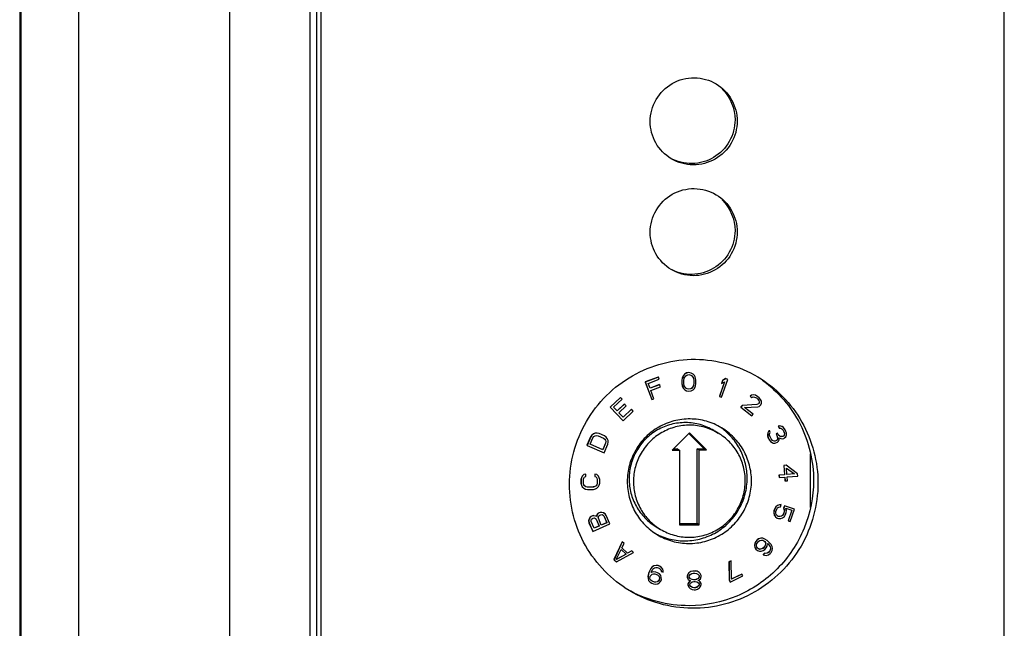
# Model space of a CAD drawing. Header units: millimetres. Extents: x 0 to 841, y 0 to 594.
# Tile 36 of 44: x 777 to 796, y 257 to 269. Entities that reach past the tile are written whole.
import ezdxf

# ---------------------------------------------------------------- set-up
doc = ezdxf.new("R2010")
doc.units = ezdxf.units.MM
doc.header["$LTSCALE"] = 46.255
doc.layers.get('0').update_dxf_attribs({"linetype": 'CONTINUOUS'})
doc.layers.add('3_ALL_AXES', color=7, linetype='CONTINUOUS')

msp = doc.modelspace()

# ---------------------------------------------------------------- linework, layer by layer
at = {"color": 7, "linetype": 'CONTINUOUS'}
for p, q in [((782.356624, 237.726743), (782.356624, 288.157534)), ((789.336592, 261.746524), (789.073803, 261.647911)), ((789.338771, 261.74522), (789.075982, 261.646607)), ((789.336592, 261.746524), (789.338771, 261.74522)), ((789.355311, 261.700457), (789.338771, 261.74522)), ((789.815615, 261.722934), (789.808042, 261.68302)), ((789.817794, 261.721631), (789.810221, 261.681716)), ((789.823272, 261.746914), (789.815615, 261.722934)), ((789.815615, 261.722934), (789.817794, 261.721631)), ((789.825451, 261.74561), (789.817794, 261.721631)), ((789.838669, 261.778937), (789.823272, 261.746914)), ((789.823272, 261.746914), (789.825451, 261.74561)), ((789.840848, 261.777634), (789.825451, 261.74561)), ((789.861891, 261.80307), (789.838669, 261.778937)), ((789.838669, 261.778937), (789.840848, 261.777634)), ((789.86407, 261.801767), (789.840848, 261.777634)), ((789.849177, 261.674133), (789.856707, 261.722015)), ((789.856707, 261.722015), (789.887586, 261.770128)), ((789.900678, 261.827357), (789.861891, 261.80307)), ((789.861891, 261.80307), (789.86407, 261.801767)), ((789.902857, 261.826054), (789.86407, 261.801767)), ((789.887586, 261.770128), (789.91085, 261.786293)), ((789.947332, 261.835786), (789.900678, 261.827357)), ((789.900678, 261.827357), (789.902857, 261.826054)), ((789.949511, 261.834482), (789.902857, 261.826054)), ((789.91085, 261.786293), (789.949721, 261.794645)), ((789.947332, 261.835786), (789.949511, 261.834482)), ((789.996249, 261.826976), (789.949511, 261.834482)), ((789.949721, 261.794645), (789.988676, 261.787062)), ((789.988676, 261.787062), (790.012108, 261.771358)), ((790.035288, 261.803458), (789.996249, 261.826976)), ((790.009929, 261.772661), (790.041312, 261.725164)), ((790.012108, 261.771358), (790.043491, 261.72386)), ((790.058762, 261.779786), (790.035288, 261.803458)), ((790.041312, 261.725164), (790.049347, 261.677436)), ((790.043491, 261.72386), (790.051526, 261.676132)), ((790.074496, 261.74807), (790.058762, 261.779786)), ((790.082404, 261.724245), (790.074496, 261.74807)), ((790.090397, 261.684484), (790.082404, 261.724245)), ((790.684974, 261.713963), (790.622369, 261.676752)), ((790.728986, 261.698522), (790.684974, 261.713963)), ((790.684974, 261.713963), (790.687153, 261.71266)), ((789.073803, 261.647911), (789.075982, 261.646607)), ((789.073803, 261.647911), (789.203366, 261.297262)), ((789.075982, 261.646607), (789.205545, 261.295958)), ((789.13632, 261.618279), (789.355311, 261.700457)), ((789.172156, 261.521291), (789.13632, 261.618279)), ((789.359769, 261.593815), (789.171459, 261.52315)), ((789.361948, 261.592511), (789.172156, 261.521291)), ((789.188696, 261.476527), (789.378488, 261.547748)), ((789.359769, 261.593815), (789.361948, 261.592511)), ((789.378488, 261.547748), (789.361948, 261.592511)), ((789.808042, 261.68302), (789.808421, 261.611313)), ((789.808042, 261.68302), (789.810221, 261.681716)), ((789.808421, 261.611313), (789.816413, 261.571552)), ((789.808421, 261.611313), (789.810599, 261.610009)), ((789.810221, 261.681716), (789.810599, 261.610009)), ((789.810599, 261.610009), (789.818592, 261.570249)), ((789.816413, 261.571552), (789.818592, 261.570249)), ((789.816413, 261.571552), (789.824322, 261.547726)), ((789.818592, 261.570249), (789.826501, 261.546423)), ((789.824322, 261.547726), (789.826501, 261.546423)), ((789.824322, 261.547726), (789.840055, 261.51601)), ((789.826501, 261.546423), (789.842234, 261.514707)), ((789.849471, 261.618361), (789.849177, 261.674133)), ((789.857505, 261.570633), (789.849471, 261.618361)), ((789.888888, 261.523136), (789.857505, 261.570633)), ((789.91232, 261.507431), (789.888888, 261.523136)), ((790.011232, 261.525669), (789.987968, 261.509503)), ((790.013411, 261.524366), (789.990147, 261.5082)), ((790.04211, 261.573781), (790.011232, 261.525669)), ((790.011232, 261.525669), (790.013411, 261.524366)), ((790.044289, 261.572478), (790.013411, 261.524366)), ((790.036927, 261.492726), (790.060149, 261.516859)), ((790.049641, 261.621663), (790.04211, 261.573781)), ((790.04211, 261.573781), (790.044289, 261.572478)), ((790.05182, 261.62036), (790.044289, 261.572478)), ((790.049347, 261.677436), (790.049641, 261.621663)), ((790.049347, 261.677436), (790.051526, 261.676132)), ((790.049641, 261.621663), (790.05182, 261.62036)), ((790.051526, 261.676132), (790.05182, 261.62036)), ((790.060149, 261.516859), (790.075546, 261.548883)), ((790.075546, 261.548883), (790.083203, 261.572862)), ((790.083203, 261.572862), (790.090775, 261.612777)), ((790.090775, 261.612777), (790.090397, 261.684484)), ((790.662564, 261.6505), (790.560133, 261.360435)), ((790.665904, 261.652485), (790.562312, 261.359132)), ((790.622369, 261.676752), (790.60112, 261.616577)), ((790.60112, 261.616577), (790.603298, 261.615274)), ((790.624548, 261.675449), (790.603298, 261.615274)), ((790.603298, 261.615274), (790.665904, 261.652485)), ((790.606324, 261.34369), (790.731165, 261.697218)), ((790.622369, 261.676752), (790.624548, 261.675449)), ((790.687153, 261.71266), (790.624548, 261.675449)), ((790.731165, 261.697218), (790.687153, 261.71266)), ((788.576614, 261.337901), (788.372013, 261.145083)), ((788.578793, 261.336597), (788.374192, 261.14378)), ((788.576614, 261.337901), (788.578793, 261.336597)), ((788.611374, 261.301836), (788.578793, 261.336597)), ((789.249343, 261.312394), (789.188696, 261.476527)), ((789.842234, 261.514707), (789.865708, 261.491035)), ((789.865708, 261.491035), (789.904748, 261.467517)), ((789.904748, 261.467517), (789.951486, 261.460011)), ((789.951276, 261.499848), (789.91232, 261.507431)), ((789.949097, 261.501152), (789.912485, 261.508278)), ((789.987968, 261.509503), (789.949097, 261.501152)), ((789.949097, 261.501152), (789.951276, 261.499848)), ((789.990147, 261.5082), (789.951276, 261.499848)), ((789.951486, 261.460011), (789.99814, 261.468439)), ((789.987968, 261.509503), (789.990147, 261.5082)), ((789.99814, 261.468439), (790.036927, 261.492726)), ((790.560133, 261.360435), (790.562312, 261.359132)), ((790.562312, 261.359132), (790.606324, 261.34369)), ((791.204965, 261.383791), (791.178788, 261.363971)), ((791.178788, 261.363971), (791.180967, 261.362668)), ((791.207144, 261.382487), (791.180967, 261.362668)), ((791.180967, 261.362668), (791.211059, 261.338073)), ((791.249197, 261.388853), (791.204965, 261.383791)), ((791.204965, 261.383791), (791.207144, 261.382487)), ((791.251376, 261.387549), (791.207144, 261.382487)), ((791.211059, 261.338073), (791.238215, 261.346788)), ((791.238215, 261.346788), (791.266349, 261.3444)), ((791.285529, 261.380242), (791.251376, 261.387549)), ((791.266349, 261.3444), (791.301481, 261.32599)), ((791.332697, 261.351994), (791.285529, 261.380242)), ((791.301481, 261.32599), (791.325555, 261.306313)), ((791.356771, 261.332317), (791.332697, 261.351994)), ((791.387842, 261.296619), (791.356771, 261.332317)), ((788.372013, 261.145083), (788.374192, 261.14378)), ((788.374192, 261.14378), (788.629409, 260.87148)), ((788.440873, 261.141155), (788.611374, 261.301836)), ((788.511465, 261.065837), (788.440873, 261.141155)), ((788.657054, 261.206398), (788.509286, 261.067141)), ((788.659233, 261.205095), (788.511465, 261.065837)), ((788.544046, 261.031076), (788.691814, 261.170333)), ((788.657054, 261.206398), (788.659233, 261.205095)), ((788.691814, 261.170333), (788.659233, 261.205095)), ((789.205545, 261.295958), (789.249343, 261.312394)), ((791.016544, 261.177168), (790.991347, 261.146245)), ((790.991347, 261.146245), (790.993525, 261.144941)), ((791.018723, 261.175864), (790.993525, 261.144941)), ((790.993525, 261.144941), (791.21019, 260.967855)), ((791.311049, 261.194049), (791.016544, 261.177168)), ((791.016544, 261.177168), (791.018723, 261.175864)), ((791.313228, 261.192746), (791.018723, 261.175864)), ((791.066871, 261.136512), (791.328202, 261.149597)), ((791.235387, 260.998778), (791.066871, 261.136512)), ((791.343244, 261.20895), (791.311049, 261.194049)), ((791.311049, 261.194049), (791.313228, 261.192746)), ((791.345423, 261.207646), (791.313228, 261.192746)), ((791.323376, 261.307617), (791.325555, 261.306313)), ((791.325555, 261.306313), (791.350608, 261.275534)), ((791.328202, 261.149597), (791.355357, 261.158313)), ((791.353323, 261.221319), (791.343244, 261.20895)), ((791.343244, 261.20895), (791.345423, 261.207646)), ((791.355502, 261.220015), (791.345423, 261.207646)), ((791.348429, 261.276837), (791.350608, 261.275534)), ((791.348429, 261.276837), (791.356405, 261.249711)), ((791.350608, 261.275534), (791.358584, 261.248407)), ((791.356405, 261.249711), (791.353323, 261.221319)), ((791.353323, 261.221319), (791.355502, 261.220015)), ((791.355357, 261.158313), (791.381534, 261.178132)), ((791.358584, 261.248407), (791.355502, 261.220015)), ((791.356405, 261.249711), (791.358584, 261.248407)), ((791.381534, 261.178132), (791.391613, 261.190501)), ((791.401837, 261.264573), (791.387842, 261.296619)), ((791.391613, 261.190501), (791.405753, 261.220159)), ((791.405753, 261.220159), (791.401837, 261.264573)), ((788.630928, 260.938378), (788.544046, 261.031076)), ((788.79925, 261.100362), (788.628749, 260.939681)), ((788.629409, 260.87148), (788.83401, 261.064297)), ((788.801429, 261.099059), (788.630928, 260.938378)), ((788.79925, 261.100362), (788.801429, 261.099059)), ((788.83401, 261.064297), (788.801429, 261.099059)), ((791.21019, 260.967855), (791.235387, 260.998778)), ((791.772667, 260.767893), (791.740921, 260.759755)), ((791.740921, 260.759755), (791.7431, 260.758452)), ((791.740921, 260.759755), (791.759101, 260.725349)), ((791.774846, 260.766589), (791.7431, 260.758452)), ((791.7431, 260.758452), (791.76128, 260.724045)), ((791.815322, 260.755386), (791.772667, 260.767893)), ((791.772667, 260.767893), (791.774846, 260.766589)), ((791.8175, 260.754083), (791.774846, 260.766589)), ((791.8461, 260.734066), (791.8175, 260.754083)), ((791.87858, 260.689652), (791.8461, 260.734066)), ((787.980275, 260.549645), (787.905458, 260.377736)), ((787.982454, 260.548341), (787.907637, 260.376432)), ((787.970039, 260.400461), (788.026151, 260.529392)), ((788.003145, 260.582301), (787.980275, 260.549645)), ((787.980275, 260.549645), (787.982454, 260.548341)), ((788.005324, 260.580998), (787.982454, 260.548341)), ((788.03018, 260.604636), (788.003145, 260.582301)), ((788.003145, 260.582301), (788.005324, 260.580998)), ((788.032359, 260.603333), (788.005324, 260.580998)), ((788.026151, 260.529392), (788.045904, 260.554886)), ((788.071781, 260.620655), (788.03018, 260.604636)), ((788.03018, 260.604636), (788.032359, 260.603333)), ((788.07396, 260.619352), (788.032359, 260.603333)), ((788.045904, 260.554886), (788.069822, 260.570058)), ((788.069822, 260.570058), (788.097905, 260.57491)), ((788.107147, 260.622348), (788.071781, 260.620655)), ((788.071781, 260.620655), (788.07396, 260.619352)), ((788.109326, 260.621045), (788.07396, 260.619352)), ((788.097905, 260.57491), (788.130154, 260.56944)), ((788.148858, 260.612417), (788.109326, 260.621045)), ((788.130154, 260.56944), (788.239398, 260.522068)), ((788.258102, 260.565046), (788.148858, 260.612417)), ((788.291399, 260.542092), (788.258102, 260.565046)), ((788.314296, 260.515134), (788.291399, 260.542092)), ((789.958818, 260.625489), (789.61593, 260.280192)), ((790.258129, 260.309401), (789.95011, 260.616762)), ((790.301707, 260.283333), (789.958818, 260.625489)), ((790.449194, 260.6752), (790.53635, 260.623063)), ((791.530337, 260.629599), (791.52719, 260.601445)), ((791.52719, 260.601445), (791.527679, 260.56641)), ((791.52719, 260.601445), (791.529369, 260.600142)), ((791.527679, 260.56641), (791.535196, 260.53513)), ((791.527679, 260.56641), (791.529858, 260.565107)), ((791.532516, 260.628295), (791.529369, 260.600142)), ((791.529369, 260.600142), (791.529858, 260.565107)), ((791.529858, 260.565107), (791.537374, 260.533827)), ((791.544148, 260.654625), (791.530337, 260.629599)), ((791.530337, 260.629599), (791.532516, 260.628295)), ((791.546327, 260.653322), (791.532516, 260.628295)), ((791.535196, 260.53513), (791.537374, 260.533827)), ((791.535196, 260.53513), (791.564284, 260.480079)), ((791.537374, 260.533827), (791.566463, 260.478776)), ((791.561595, 260.672771), (791.544148, 260.654625)), ((791.544148, 260.654625), (791.546327, 260.653322)), ((791.563774, 260.671467), (791.546327, 260.653322)), ((791.561595, 260.672771), (791.563774, 260.671467)), ((791.581954, 260.63706), (791.563774, 260.671467)), ((791.564751, 260.601398), (791.571535, 260.62267)), ((791.564996, 260.58388), (791.564751, 260.601398)), ((791.576148, 260.545719), (791.564996, 260.58388)), ((791.571535, 260.62267), (791.581954, 260.63706)), ((791.597965, 260.504431), (791.576148, 260.545719)), ((791.725185, 260.618989), (791.697075, 260.60397)), ((791.697075, 260.60397), (791.699254, 260.602666)), ((791.697075, 260.60397), (791.711619, 260.576445)), ((791.727364, 260.617685), (791.699254, 260.602666)), ((791.699254, 260.602666), (791.713798, 260.575141)), ((791.711619, 260.576445), (791.726408, 260.531402)), ((791.713798, 260.575141), (791.728586, 260.530098)), ((791.726408, 260.531402), (791.72326, 260.503248)), ((791.725185, 260.618989), (791.727364, 260.617685)), ((791.728586, 260.530098), (791.725439, 260.501945)), ((791.726408, 260.531402), (791.728586, 260.530098)), ((791.741908, 260.59016), (791.727364, 260.617685)), ((791.77778, 260.556381), (791.741908, 260.59016)), ((791.76128, 260.724045), (791.789635, 260.721547)), ((791.799107, 260.550127), (791.77778, 260.556381)), ((791.789635, 260.721547), (791.814598, 260.708412)), ((791.83231, 260.552687), (791.796928, 260.551431)), ((791.834489, 260.551383), (791.799107, 260.550127)), ((791.814598, 260.708412), (791.839806, 260.67776)), ((791.846366, 260.560196), (791.83231, 260.552687)), ((791.848545, 260.558893), (791.834489, 260.551383)), ((791.837627, 260.679063), (791.852171, 260.651538)), ((791.839806, 260.67776), (791.85435, 260.650234)), ((791.860176, 260.585223), (791.846366, 260.560196)), ((791.846366, 260.560196), (791.848545, 260.558893)), ((791.862355, 260.583919), (791.848545, 260.558893)), ((791.852171, 260.651538), (791.863324, 260.613376)), ((791.85435, 260.650234), (791.865502, 260.612073)), ((791.863324, 260.613376), (791.860176, 260.585223)), ((791.860176, 260.585223), (791.862355, 260.583919)), ((791.865502, 260.612073), (791.862355, 260.583919)), ((791.863324, 260.613376), (791.865502, 260.612073)), ((791.866725, 260.524486), (791.891199, 260.546386)), ((791.885852, 260.675889), (791.87858, 260.689652)), ((791.904276, 260.623965), (791.885852, 260.675889)), ((791.891199, 260.546386), (791.904765, 260.58893)), ((791.904765, 260.58893), (791.904276, 260.623965)), ((787.905458, 260.377736), (787.907637, 260.376432)), ((787.907637, 260.376432), (788.249933, 260.228)), ((788.22494, 260.289926), (787.970039, 260.400461)), ((788.278874, 260.420162), (788.222761, 260.29123)), ((788.281053, 260.418858), (788.22494, 260.289926)), ((788.239398, 260.522068), (788.265412, 260.502273)), ((788.249933, 260.228), (788.32475, 260.399909)), ((788.263233, 260.503576), (788.278847, 260.479776)), ((788.265412, 260.502273), (788.281026, 260.478473)), ((788.278847, 260.479776), (788.284061, 260.451971)), ((788.284061, 260.451971), (788.278874, 260.420162)), ((788.278874, 260.420162), (788.281053, 260.418858)), ((788.281026, 260.478473), (788.286239, 260.450668)), ((788.286239, 260.450668), (788.281053, 260.418858)), ((788.284061, 260.451971), (788.286239, 260.450668)), ((788.330958, 260.47385), (788.314296, 260.515134)), ((788.32475, 260.399909), (788.333054, 260.438882)), ((788.333054, 260.438882), (788.330958, 260.47385)), ((791.566463, 260.478776), (791.588034, 260.455005)), ((791.588034, 260.455005), (791.616634, 260.434989)), ((791.623172, 260.473779), (791.597965, 260.504431)), ((791.616634, 260.434989), (791.641597, 260.421854)), ((791.637472, 260.46377), (791.623172, 260.473779)), ((791.658799, 260.457517), (791.637472, 260.46377)), ((791.641597, 260.421854), (791.669952, 260.419356)), ((791.674312, 260.459448), (791.656621, 260.45882)), ((791.676491, 260.458145), (791.658799, 260.457517)), ((791.669952, 260.419356), (791.694671, 260.423738)), ((791.702422, 260.474467), (791.674312, 260.459448)), ((791.704601, 260.473164), (791.676491, 260.458145)), ((791.694671, 260.423738), (791.722781, 260.438757)), ((791.72326, 260.503248), (791.702422, 260.474467)), ((791.702422, 260.474467), (791.704601, 260.473164)), ((791.725439, 260.501945), (791.704601, 260.473164)), ((791.722781, 260.438757), (791.747256, 260.460657)), ((791.72326, 260.503248), (791.725439, 260.501945)), ((791.747256, 260.460657), (791.761066, 260.485683)), ((791.761066, 260.485683), (791.756941, 260.527599)), ((791.756941, 260.527599), (791.792568, 260.511338)), ((791.792568, 260.511338), (791.820923, 260.508839)), ((791.820923, 260.508839), (791.85267, 260.516977)), ((791.85267, 260.516977), (791.866725, 260.524486)), ((789.61593, 260.280192), (789.759579, 260.28085)), ((789.642134, 260.30658), (789.716002, 260.306919)), ((789.759579, 260.28085), (789.716002, 260.306919)), ((789.759579, 260.28085), (789.759579, 258.782906)), ((790.114479, 260.308743), (790.258129, 260.309401)), ((790.114479, 258.810799), (790.114479, 260.308743)), ((790.158057, 260.282675), (790.114479, 260.308743)), ((790.158057, 260.282675), (790.301707, 260.283333)), ((790.158057, 258.78473), (790.158057, 260.282675)), ((790.301707, 260.283333), (790.258129, 260.309401)), ((791.898594, 259.978013), (791.851055, 259.973997)), ((791.851055, 259.973997), (791.865895, 259.787414)), ((791.851055, 259.973997), (791.853234, 259.972694)), ((791.900773, 259.97671), (791.853234, 259.972694)), ((791.853234, 259.972694), (791.868074, 259.786111)), ((792.129541, 259.808198), (791.900773, 259.97671)), ((787.809618, 259.758855), (787.793751, 259.72756)), ((787.811797, 259.757552), (787.79593, 259.726256)), ((787.841382, 259.790237), (787.809618, 259.758855)), ((787.809618, 259.758855), (787.811797, 259.757552)), ((787.843561, 259.788934), (787.811797, 259.757552)), ((787.881116, 259.798259), (787.841382, 259.790237)), ((787.841382, 259.790237), (787.843561, 259.788934)), ((787.883295, 259.796956), (787.843561, 259.788934)), ((787.843627, 259.718718), (787.859502, 259.742211)), ((787.859502, 259.742211), (787.88334, 259.750145)), ((787.881116, 259.798259), (787.883295, 259.796956)), ((787.88334, 259.750145), (787.883295, 259.796956)), ((788.063929, 259.799271), (788.063973, 259.75246)), ((788.063929, 259.799271), (788.066107, 259.797967)), ((788.063973, 259.75246), (788.066152, 259.751157)), ((788.066107, 259.797967), (788.066152, 259.751157)), ((788.105857, 259.790385), (788.066107, 259.797967)), ((788.066152, 259.751157), (788.090004, 259.743487)), ((788.089125, 259.742886), (788.103744, 259.721473)), ((788.090004, 259.743487), (788.105923, 259.720169)), ((788.13768, 259.759354), (788.105857, 259.790385)), ((788.153606, 259.728235), (788.13768, 259.759354)), ((791.865895, 259.787414), (791.75497, 259.778044)), ((791.75497, 259.778044), (791.75868, 259.731398)), ((791.75497, 259.778044), (791.757148, 259.77674)), ((791.868074, 259.786111), (791.757148, 259.77674)), ((791.757148, 259.77674), (791.760858, 259.730094)), ((791.915613, 259.790127), (791.905101, 259.92229)), ((791.905101, 259.92229), (792.066155, 259.802844)), ((792.063976, 259.804147), (791.915488, 259.791603)), ((792.066155, 259.802844), (791.915613, 259.790127)), ((791.919323, 259.743481), (792.133251, 259.761552)), ((791.925507, 259.665738), (791.919323, 259.743481)), ((792.133251, 259.761552), (792.129541, 259.808198)), ((787.793751, 259.72756), (787.78584, 259.688507)), ((787.78584, 259.688507), (787.785906, 259.618291)), ((787.78584, 259.688507), (787.788019, 259.687204)), ((787.785906, 259.618291), (787.793892, 259.579326)), ((787.785906, 259.618291), (787.788085, 259.616988)), ((787.79593, 259.726256), (787.788019, 259.687204)), ((787.788019, 259.687204), (787.788085, 259.616988)), ((787.788085, 259.616988), (787.796071, 259.578023)), ((787.793751, 259.72756), (787.79593, 259.726256)), ((787.793892, 259.579326), (787.796071, 259.578023)), ((787.793892, 259.579326), (787.809818, 259.548208)), ((787.796071, 259.578023), (787.811997, 259.546904)), ((787.811997, 259.546904), (787.84382, 259.515873)), ((787.835709, 259.687468), (787.843627, 259.718718)), ((787.835775, 259.617252), (787.835709, 259.687468)), ((787.843753, 259.586089), (787.835775, 259.617252)), ((787.859672, 259.562771), (787.843753, 259.586089)), ((787.883532, 259.5473), (787.859672, 259.562771)), ((787.915333, 259.539674), (787.883532, 259.5473)), ((788.064166, 259.549615), (788.032379, 259.541637)), ((788.066344, 259.548311), (788.034558, 259.540333)), ((788.087996, 259.56535), (788.064166, 259.549615)), ((788.064166, 259.549615), (788.066344, 259.548311)), ((788.090175, 259.564046), (788.066344, 259.548311)), ((788.10387, 259.588843), (788.087996, 259.56535)), ((788.087996, 259.56535), (788.090175, 259.564046)), ((788.106049, 259.58754), (788.090175, 259.564046)), ((788.103744, 259.721473), (788.111722, 259.69031)), ((788.111789, 259.620094), (788.10387, 259.588843)), ((788.10387, 259.588843), (788.106049, 259.58754)), ((788.105923, 259.720169), (788.113901, 259.689007)), ((788.113968, 259.618791), (788.106049, 259.58754)), ((788.106116, 259.517324), (788.13788, 259.548707)), ((788.111722, 259.69031), (788.111789, 259.620094)), ((788.111722, 259.69031), (788.113901, 259.689007)), ((788.111789, 259.620094), (788.113968, 259.618791)), ((788.113901, 259.689007), (788.113968, 259.618791)), ((788.13788, 259.548707), (788.153747, 259.580002)), ((788.161591, 259.689271), (788.153606, 259.728235)), ((788.153747, 259.580002), (788.161658, 259.619055)), ((788.161658, 259.619055), (788.161591, 259.689271)), ((791.75868, 259.731398), (791.760858, 259.730094)), ((791.760858, 259.730094), (791.871784, 259.739465)), ((791.869722, 259.739301), (791.875788, 259.663025)), ((791.871784, 259.739465), (791.877967, 259.661722)), ((791.875788, 259.663025), (791.877967, 259.661722)), ((791.877967, 259.661722), (791.925507, 259.665738)), ((787.84382, 259.515873), (787.875628, 259.500445)), ((787.875628, 259.500445), (787.915377, 259.492863)), ((788.032379, 259.541637), (787.913154, 259.540977)), ((788.034558, 259.540333), (787.915333, 259.539674)), ((787.915377, 259.492863), (788.034603, 259.493523)), ((788.034603, 259.493523), (788.074337, 259.501545)), ((788.074337, 259.501545), (788.106116, 259.517324)), ((791.725422, 259.172068), (791.69034, 259.142645)), ((791.727601, 259.170765), (791.692519, 259.141342)), ((791.763031, 259.184167), (791.725422, 259.172068)), ((791.725422, 259.172068), (791.727601, 259.170765)), ((791.76521, 259.182863), (791.727601, 259.170765)), ((791.798139, 259.188866), (791.763031, 259.184167)), ((791.763031, 259.184167), (791.76521, 259.182863)), ((791.800318, 259.187562), (791.76521, 259.182863)), ((791.785317, 259.143164), (791.800318, 259.187562)), ((791.865883, 259.166139), (791.848382, 259.114341)), ((791.868062, 259.164836), (791.850561, 259.113038)), ((791.865883, 259.166139), (791.868062, 259.164836)), ((792.063765, 259.099182), (791.868062, 259.164836)), ((787.987042, 258.952511), (787.968234, 258.935788)), ((787.989221, 258.951208), (787.970413, 258.934485)), ((788.016231, 258.965277), (787.987042, 258.952511)), ((787.987042, 258.952511), (787.989221, 258.951208)), ((788.01841, 258.963973), (787.989221, 258.951208)), ((788.041208, 258.967702), (788.016231, 258.965277)), ((788.016231, 258.965277), (788.01841, 258.963973)), ((788.043387, 258.966398), (788.01841, 258.963973)), ((788.041208, 258.967702), (788.043387, 258.966398)), ((788.081831, 258.957718), (788.043387, 258.966398)), ((788.095297, 258.946612), (788.081831, 258.957718)), ((788.094247, 258.965404), (788.093119, 258.947915)), ((788.114183, 258.999616), (788.094247, 258.965404)), ((788.094247, 258.965404), (788.096426, 258.964101)), ((788.096426, 258.964101), (788.095297, 258.946612)), ((788.116361, 258.998312), (788.096426, 258.964101)), ((788.13299, 259.016339), (788.114183, 258.999616)), ((788.114183, 258.999616), (788.116361, 258.998312)), ((788.135169, 259.015035), (788.116361, 258.998312)), ((788.169477, 259.032296), (788.13299, 259.016339)), ((788.13299, 259.016339), (788.135169, 259.015035)), ((788.133741, 258.937931), (788.142167, 258.958611)), ((788.171656, 259.030992), (788.135169, 259.015035)), ((788.142167, 258.958611), (788.160974, 258.975334)), ((788.160974, 258.975334), (788.182866, 258.984908)), ((788.194454, 259.034721), (788.169477, 259.032296)), ((788.169477, 259.032296), (788.171656, 259.030992)), ((788.196633, 259.033417), (788.171656, 259.030992)), ((788.182866, 258.984908), (788.207843, 258.987334)), ((788.194454, 259.034721), (788.196633, 259.033417)), ((788.235077, 259.024737), (788.196633, 259.033417)), ((788.207843, 258.987334), (788.228607, 258.979419)), ((788.228607, 258.979419), (788.245159, 258.961164)), ((788.232898, 259.02604), (788.235077, 259.024737)), ((788.269307, 259.005716), (788.235077, 259.024737)), ((788.24298, 258.962468), (788.301588, 258.826642)), ((788.245159, 258.961164), (788.303767, 258.825338)), ((788.292028, 258.973164), (788.269307, 259.005716)), ((788.366059, 258.801594), (788.292028, 258.973164)), ((791.655311, 259.063773), (791.650337, 259.02425)), ((791.650337, 259.02425), (791.660417, 258.979676)), ((791.650337, 259.02425), (791.652516, 259.022946)), ((791.65749, 259.06247), (791.652516, 259.022946)), ((791.652516, 259.022946), (791.662596, 258.978372)), ((791.670312, 259.108171), (791.655311, 259.063773)), ((791.655311, 259.063773), (791.65749, 259.06247)), ((791.672491, 259.106868), (791.65749, 259.06247)), ((791.660417, 258.979676), (791.662596, 258.978372)), ((791.660417, 258.979676), (791.683025, 258.947376)), ((791.662596, 258.978372), (791.685204, 258.946072)), ((791.69034, 259.142645), (791.670312, 259.108171)), ((791.670312, 259.108171), (791.672491, 259.106868)), ((791.692519, 259.141342), (791.672491, 259.106868)), ((791.69034, 259.142645), (791.692519, 259.141342)), ((791.692651, 259.01772), (791.695125, 259.049844)), ((791.700205, 258.990471), (791.692651, 259.01772)), ((791.695125, 259.049844), (791.710126, 259.094242)), ((791.717786, 258.968096), (791.700205, 258.990471)), ((791.710126, 259.094242), (791.727654, 259.121316)), ((791.737867, 258.953121), (791.717786, 258.968096)), ((791.727654, 259.121316), (791.750208, 259.138465)), ((791.752921, 258.94807), (791.737867, 258.953121)), ((791.750208, 259.138465), (791.785317, 259.143164)), ((791.803405, 258.956422), (791.775824, 258.949198)), ((791.805584, 258.955119), (791.778002, 258.947895)), ((791.82596, 258.973571), (791.803405, 258.956422)), ((791.803405, 258.956422), (791.805584, 258.955119)), ((791.828139, 258.972268), (791.805584, 258.955119)), ((791.843487, 259.000645), (791.82596, 258.973571)), ((791.82596, 258.973571), (791.828139, 258.972268)), ((791.845666, 258.999341), (791.828139, 258.972268)), ((791.828192, 258.922819), (791.863274, 258.952242)), ((791.858488, 259.045043), (791.843487, 259.000645)), ((791.843487, 259.000645), (791.845666, 258.999341)), ((791.860667, 259.043739), (791.845666, 258.999341)), ((791.848382, 259.114341), (791.850561, 259.113038)), ((791.848382, 259.114341), (791.860962, 259.077167)), ((791.850561, 259.113038), (791.863141, 259.075864)), ((791.860962, 259.077167), (791.858488, 259.045043)), ((791.858488, 259.045043), (791.860667, 259.043739)), ((791.863141, 259.075864), (791.860667, 259.043739)), ((791.863274, 258.952242), (791.883302, 258.986715)), ((791.883302, 258.986715), (791.898303, 259.031114)), ((791.893196, 259.115212), (792.013629, 259.074809)), ((791.903277, 259.070638), (791.893196, 259.115212)), ((791.898303, 259.031114), (791.903277, 259.070638)), ((792.01145, 259.076113), (791.938945, 258.861521)), ((792.013629, 259.074809), (791.941124, 258.860218)), ((791.97876, 258.847592), (792.063765, 259.099182)), ((787.948298, 258.901576), (787.938745, 258.863407)), ((787.938745, 258.863407), (787.94687, 258.824472)), ((787.938745, 258.863407), (787.940924, 258.862104)), ((787.950477, 258.900273), (787.940924, 258.862104)), ((787.940924, 258.862104), (787.949049, 258.823169)), ((787.94687, 258.824472), (787.949049, 258.823169)), ((787.94687, 258.824472), (788.020902, 258.652903)), ((787.968234, 258.935788), (787.948298, 258.901576)), ((787.948298, 258.901576), (787.950477, 258.900273)), ((787.949049, 258.823169), (788.02308, 258.651599)), ((787.970413, 258.934485), (787.950477, 258.900273)), ((787.968234, 258.935788), (787.970413, 258.934485)), ((787.987793, 258.874104), (787.996218, 258.894784)), ((787.989749, 258.849466), (787.987793, 258.874104)), ((788.048357, 258.71364), (787.989749, 258.849466)), ((787.996218, 258.894784), (788.015026, 258.911507)), ((788.015026, 258.911507), (788.029621, 258.91789)), ((788.02308, 258.651599), (788.366059, 258.801594)), ((788.029621, 258.91789), (788.054598, 258.920315)), ((788.148342, 258.759623), (788.047529, 258.715534)), ((788.150521, 258.758319), (788.048357, 258.71364)), ((788.054598, 258.920315), (788.075362, 258.9124)), ((788.075362, 258.9124), (788.091913, 258.894145)), ((788.089734, 258.895449), (788.148342, 258.759623)), ((788.091913, 258.894145), (788.150521, 258.758319)), ((788.135697, 258.913294), (788.133741, 258.937931)), ((788.194306, 258.777468), (788.135697, 258.913294)), ((788.301588, 258.826642), (788.193477, 258.779362)), ((788.303767, 258.825338), (788.194306, 258.777468)), ((789.759579, 258.809174), (790.114479, 258.810799)), ((789.759579, 258.782906), (790.158057, 258.78473)), ((790.158057, 258.78473), (790.114479, 258.810799)), ((791.685204, 258.946072), (791.717839, 258.918647)), ((791.717839, 258.918647), (791.747947, 258.908547)), ((791.747947, 258.908547), (791.790583, 258.91072)), ((791.775824, 258.949198), (791.750742, 258.949374)), ((791.778002, 258.947895), (791.752921, 258.94807)), ((791.790583, 258.91072), (791.828192, 258.922819)), ((791.938945, 258.861521), (791.941124, 258.860218)), ((791.941124, 258.860218), (791.97876, 258.847592)), ((789.294131, 258.744312), (789.381287, 258.692175)), ((789.31661, 258.589794), (789.318877, 258.58876)), ((789.31661, 258.589794), (789.318843, 258.588692)), ((788.612941, 258.44412), (788.447792, 258.085015)), ((788.61512, 258.442817), (788.449971, 258.083711)), ((788.606495, 258.319676), (788.649143, 258.41091)), ((788.612941, 258.44412), (788.61512, 258.442817)), ((788.649143, 258.41091), (788.61512, 258.442817)), ((791.270342, 258.415524), (791.262386, 258.370438)), ((791.262386, 258.370438), (791.270701, 258.331822)), ((791.262386, 258.370438), (791.264565, 258.369134)), ((791.272521, 258.414221), (791.264565, 258.369134)), ((791.264565, 258.369134), (791.27288, 258.330519)), ((791.290197, 258.450097), (791.270342, 258.415524)), ((791.270342, 258.415524), (791.272521, 258.414221)), ((791.292376, 258.448794), (791.272521, 258.414221)), ((791.316001, 258.479414), (791.290197, 258.450097)), ((791.290197, 258.450097), (791.292376, 258.448794)), ((791.31818, 258.478111), (791.292376, 258.448794)), ((791.303846, 258.365699), (791.307429, 258.393802)), ((791.311372, 258.338204), (791.303846, 258.365699)), ((791.307429, 258.393802), (791.316962, 258.416649)), ((791.347755, 258.503475), (791.316001, 258.479414)), ((791.316001, 258.479414), (791.31818, 258.478111)), ((791.316962, 258.416649), (791.353088, 258.457693)), ((791.349934, 258.502172), (791.31818, 258.478111)), ((791.391408, 258.517024), (791.347755, 258.503475)), ((791.347755, 258.503475), (791.349934, 258.502172)), ((791.393586, 258.51572), (791.349934, 258.502172)), ((791.353088, 258.457693), (791.37452, 258.470027)), ((791.37452, 258.470027), (791.401902, 258.477105)), ((791.430688, 258.513589), (791.391408, 258.517024)), ((791.391408, 258.517024), (791.393586, 258.51572)), ((791.432867, 258.512285), (791.393586, 258.51572)), ((791.401902, 258.477105), (791.430072, 258.473063)), ((791.430072, 258.473063), (791.453081, 258.463157)), ((791.472936, 258.497731), (791.432867, 258.512285)), ((791.453081, 258.463157), (791.47093, 258.447388)), ((791.468751, 258.448692), (791.481439, 258.427059)), ((791.479433, 258.376717), (791.469899, 258.353871)), ((791.47093, 258.447388), (791.483617, 258.425756)), ((791.481611, 258.375414), (791.472078, 258.352567)), ((791.519744, 258.4668), (791.472936, 258.497731)), ((791.483016, 258.40482), (791.479433, 258.376717)), ((791.479433, 258.376717), (791.481611, 258.375414)), ((791.481439, 258.427059), (791.483016, 258.40482)), ((791.485195, 258.403517), (791.481611, 258.375414)), ((791.483016, 258.40482), (791.485195, 258.403517)), ((791.483617, 258.425756), (791.485195, 258.403517)), ((791.51652, 258.354996), (791.523687, 258.411201)), ((791.56139, 258.430006), (791.519744, 258.4668)), ((791.523687, 258.411201), (791.535586, 258.400689)), ((791.535586, 258.400689), (791.566122, 258.363288)), ((791.597876, 258.387348), (791.56139, 258.430006)), ((791.563943, 258.364591), (791.576631, 258.342958)), ((791.566122, 258.363288), (791.57881, 258.341655)), ((791.617302, 258.34934), (791.597876, 258.387348)), ((788.49443, 258.085761), (788.590389, 258.291037)), ((788.692457, 258.195316), (788.49443, 258.085761)), ((788.495335, 258.041169), (788.84194, 258.230103)), ((788.690278, 258.196619), (788.496012, 258.089145)), ((788.590389, 258.291037), (788.692457, 258.195316)), ((788.719904, 258.213319), (788.606495, 258.319676)), ((788.805738, 258.263314), (788.718842, 258.21524)), ((788.807917, 258.26201), (788.719904, 258.213319)), ((788.805738, 258.263314), (788.807917, 258.26201)), ((788.84194, 258.230103), (788.807917, 258.26201)), ((791.270701, 258.331822), (791.27288, 258.330519)), ((791.270701, 258.331822), (791.290127, 258.293814)), ((791.27288, 258.330519), (791.292306, 258.292511)), ((791.292306, 258.292511), (791.322054, 258.266229)), ((791.32406, 258.316571), (791.311372, 258.338204)), ((791.322054, 258.266229), (791.362123, 258.251674)), ((791.341908, 258.300803), (791.32406, 258.316571)), ((791.364918, 258.290897), (791.341908, 258.300803)), ((791.362123, 258.251674), (791.395454, 258.253496)), ((791.38496, 258.293415), (791.362739, 258.292201)), ((791.387139, 258.292111), (791.364918, 258.290897)), ((791.412341, 258.300492), (791.38496, 258.293415)), ((791.41452, 258.299189), (791.387139, 258.292111)), ((791.395454, 258.253496), (791.439107, 258.267044)), ((791.433773, 258.312826), (791.412341, 258.300492)), ((791.412341, 258.300492), (791.41452, 258.299189)), ((791.435952, 258.311523), (791.41452, 258.299189)), ((791.469899, 258.353871), (791.433773, 258.312826)), ((791.433773, 258.312826), (791.435952, 258.311523)), ((791.472078, 258.352567), (791.435952, 258.311523)), ((791.463092, 258.213963), (791.437288, 258.184646)), ((791.437288, 258.184646), (791.439467, 258.183343)), ((791.439107, 258.267044), (791.470861, 258.291105)), ((791.465271, 258.21266), (791.439467, 258.183343)), ((791.439467, 258.183343), (791.462476, 258.173437)), ((791.462476, 258.173437), (791.501757, 258.170002)), ((791.463092, 258.213963), (791.465271, 258.21266)), ((791.493441, 258.208618), (791.465271, 258.21266)), ((791.469899, 258.353871), (791.472078, 258.352567)), ((791.470861, 258.291105), (791.496665, 258.320422)), ((791.518644, 258.216999), (791.491262, 258.209921)), ((791.520823, 258.215695), (791.493441, 258.208618)), ((791.496665, 258.320422), (791.51652, 258.354996)), ((791.501757, 258.170002), (791.545409, 258.18355)), ((791.540076, 258.229333), (791.518644, 258.216999)), ((791.518644, 258.216999), (791.520823, 258.215695)), ((791.542255, 258.228029), (791.520823, 258.215695)), ((791.571041, 258.264513), (791.540076, 258.229333)), ((791.540076, 258.229333), (791.542255, 258.228029)), ((791.57322, 258.26321), (791.542255, 258.228029)), ((791.545409, 258.18355), (791.577163, 258.207611)), ((791.580574, 258.28736), (791.571041, 258.264513)), ((791.571041, 258.264513), (791.57322, 258.26321)), ((791.582753, 258.286057), (791.57322, 258.26321)), ((791.576631, 258.342958), (791.584158, 258.315463)), ((791.577163, 258.207611), (791.597806, 258.231065)), ((791.57881, 258.341655), (791.586337, 258.314159)), ((791.584158, 258.315463), (791.580574, 258.28736)), ((791.580574, 258.28736), (791.582753, 258.286057)), ((791.586337, 258.314159), (791.582753, 258.286057)), ((791.584158, 258.315463), (791.586337, 258.314159)), ((791.597806, 258.231065), (791.617661, 258.265638)), ((791.625617, 258.310725), (791.617302, 258.34934)), ((791.617661, 258.265638), (791.625617, 258.310725)), ((788.447792, 258.085015), (788.449971, 258.083711)), ((788.449971, 258.083711), (788.495335, 258.041169)), ((789.291358, 257.970024), (789.246646, 257.96065)), ((789.293537, 257.968721), (789.248824, 257.959346)), ((789.33065, 257.964393), (789.291358, 257.970024)), ((789.291358, 257.970024), (789.293537, 257.968721)), ((789.332829, 257.96309), (789.293537, 257.968721)), ((789.359916, 257.953887), (789.33065, 257.964393)), ((789.33065, 257.964393), (789.332829, 257.96309)), ((790.794198, 258.062637), (790.752108, 258.042172)), ((790.752108, 258.042172), (790.75638, 257.672979)), ((790.752108, 258.042172), (790.754286, 258.040868)), ((790.796377, 258.061333), (790.754286, 258.040868)), ((790.754286, 258.040868), (790.758559, 257.671676)), ((790.794198, 258.062637), (790.796377, 258.061333)), ((790.800649, 257.692141), (790.796377, 258.061333)), ((789.140413, 257.803848), (789.128759, 257.748702)), ((789.142592, 257.802544), (789.130937, 257.747398)), ((789.159384, 257.856367), (789.140413, 257.803848)), ((789.140413, 257.803848), (789.142592, 257.802544)), ((789.161563, 257.855063), (789.142592, 257.802544)), ((789.185672, 257.906259), (789.159384, 257.856367)), ((789.159384, 257.856367), (789.161563, 257.855063)), ((789.187851, 257.904955), (789.161563, 257.855063)), ((789.17565, 257.756773), (789.191097, 257.776654)), ((789.213856, 257.938519), (789.185672, 257.906259)), ((789.185672, 257.906259), (789.187851, 257.904955)), ((789.216035, 257.937216), (789.187851, 257.904955)), ((789.191097, 257.776654), (789.21386, 257.793909)), ((789.192725, 257.826924), (789.198146, 257.841929)), ((789.247464, 257.841175), (789.192725, 257.826924)), ((789.245285, 257.842478), (789.193471, 257.828989)), ((789.198146, 257.841929), (789.221723, 257.884319)), ((789.246646, 257.96065), (789.213856, 257.938519)), ((789.213856, 257.938519), (789.216035, 257.937216)), ((789.21386, 257.793909), (789.241229, 257.801035)), ((789.248824, 257.959346), (789.216035, 257.937216)), ((789.221723, 257.884319), (789.23717, 257.904201)), ((789.23717, 257.904201), (789.259933, 257.921455)), ((789.241229, 257.801035), (789.265889, 257.800657)), ((789.245285, 257.842478), (789.247464, 257.841175)), ((789.246646, 257.96065), (789.248824, 257.959346)), ((789.286756, 257.835544), (789.247464, 257.841175)), ((789.259933, 257.921455), (789.287302, 257.928581)), ((789.265889, 257.800657), (789.317103, 257.78227)), ((789.284577, 257.836847), (789.286756, 257.835544)), ((789.323338, 257.822411), (789.286756, 257.835544)), ((789.287302, 257.928581), (789.311962, 257.928203)), ((789.311962, 257.928203), (789.35586, 257.912443)), ((789.317103, 257.78227), (789.336342, 257.766887)), ((789.35721, 257.801774), (789.323338, 257.822411)), ((789.362095, 257.952583), (789.332829, 257.96309)), ((789.334163, 257.768191), (789.336342, 257.766887)), ((789.336342, 257.766887), (789.352871, 257.744002)), ((789.35586, 257.912443), (789.375099, 257.89706)), ((789.385661, 257.766133), (789.35721, 257.801774)), ((789.395966, 257.931947), (789.362095, 257.952583)), ((789.37292, 257.898364), (789.375099, 257.89706)), ((789.375099, 257.89706), (789.391628, 257.874175)), ((789.389449, 257.875478), (789.395951, 257.847716)), ((789.389449, 257.875478), (789.391628, 257.874175)), ((789.391628, 257.874175), (789.39813, 257.846413)), ((789.395951, 257.847716), (789.39813, 257.846413)), ((789.424417, 257.896305), (789.395966, 257.931947)), ((789.39813, 257.846413), (789.434712, 257.83328)), ((789.435526, 257.858414), (789.424417, 257.896305)), ((789.434712, 257.83328), (789.435526, 257.858414)), ((789.927114, 257.794021), (789.913553, 257.753391)), ((789.929292, 257.792718), (789.915732, 257.752087)), ((789.949242, 257.819166), (789.927114, 257.794021)), ((789.927114, 257.794021), (789.929292, 257.792718)), ((789.951421, 257.817862), (789.929292, 257.792718)), ((789.986916, 257.84516), (789.949242, 257.819166)), ((789.949242, 257.819166), (789.951421, 257.817862)), ((789.989095, 257.843857), (789.951421, 257.817862)), ((789.954597, 257.754214), (789.976328, 257.787314)), ((789.976328, 257.787314), (790.006626, 257.804927)), ((790.025384, 257.855243), (789.986916, 257.84516)), ((789.986916, 257.84516), (789.989095, 257.843857)), ((790.027563, 257.853939), (789.989095, 257.843857)), ((790.006626, 257.804927), (790.037321, 257.814585)), ((790.072022, 257.857795), (790.025384, 257.855243)), ((790.025384, 257.855243), (790.027563, 257.853939)), ((790.074201, 257.856491), (790.027563, 257.853939)), ((790.037321, 257.814585), (790.068413, 257.816286)), ((790.068413, 257.816286), (790.099903, 257.810031)), ((790.113464, 257.850662), (790.074201, 257.856491)), ((790.099903, 257.810031), (790.131789, 257.79582)), ((790.15352, 257.82892), (790.113464, 257.850662)), ((790.131789, 257.79582), (790.156696, 257.765272)), ((790.17803, 257.806328), (790.15352, 257.82892)), ((790.154518, 257.766576), (790.155709, 257.742708)), ((790.195561, 257.767399), (790.17803, 257.806328)), ((790.196753, 257.743531), (790.195561, 257.767399)), ((791.008922, 257.795771), (790.79972, 257.694052)), ((791.011101, 257.794467), (790.800649, 257.692141)), ((791.008922, 257.795771), (791.011101, 257.794467)), ((791.028312, 257.758637), (791.011101, 257.794467)), ((789.128759, 257.748702), (789.12984, 257.705935)), ((789.128759, 257.748702), (789.130937, 257.747398)), ((789.12984, 257.705935), (789.140949, 257.668044)), ((789.12984, 257.705935), (789.132019, 257.704631)), ((789.130937, 257.747398), (789.132019, 257.704631)), ((789.132019, 257.704631), (789.143127, 257.666741)), ((789.140949, 257.668044), (789.143127, 257.666741)), ((789.143127, 257.666741), (789.171579, 257.631099)), ((789.169415, 257.716633), (789.170229, 257.741768)), ((789.175917, 257.688871), (789.169415, 257.716633)), ((789.170229, 257.741768), (789.17565, 257.756773)), ((789.171579, 257.631099), (789.205451, 257.610463)), ((789.192446, 257.665986), (789.175917, 257.688871)), ((789.211685, 257.650603), (789.192446, 257.665986)), ((789.205451, 257.610463), (789.242032, 257.597329)), ((789.2629, 257.632216), (789.211685, 257.650603)), ((789.242032, 257.597329), (789.281325, 257.591698)), ((789.28538, 257.633142), (789.260721, 257.633519)), ((789.287559, 257.631839), (789.2629, 257.632216)), ((789.281325, 257.591698), (789.326037, 257.601073)), ((789.31275, 257.640267), (789.28538, 257.633142)), ((789.314929, 257.638964), (789.287559, 257.631839)), ((789.335513, 257.657522), (789.31275, 257.640267)), ((789.31275, 257.640267), (789.314929, 257.638964)), ((789.337692, 257.656219), (789.314929, 257.638964)), ((789.326037, 257.601073), (789.358827, 257.623204)), ((789.35096, 257.677403), (789.335513, 257.657522)), ((789.335513, 257.657522), (789.337692, 257.656219)), ((789.353139, 257.6761), (789.337692, 257.656219)), ((789.350692, 257.745305), (789.357194, 257.717544)), ((789.350692, 257.745305), (789.352871, 257.744002)), ((789.35638, 257.692409), (789.35096, 257.677403)), ((789.35096, 257.677403), (789.353139, 257.6761)), ((789.352871, 257.744002), (789.359373, 257.71624)), ((789.358559, 257.691105), (789.353139, 257.6761)), ((789.357194, 257.717544), (789.35638, 257.692409)), ((789.35638, 257.692409), (789.358559, 257.691105)), ((789.357194, 257.717544), (789.359373, 257.71624)), ((789.359373, 257.71624), (789.358559, 257.691105)), ((789.358827, 257.623204), (789.38701, 257.655464)), ((789.396769, 257.728242), (789.385661, 257.766133)), ((789.38701, 257.655464), (789.397851, 257.685475)), ((789.397851, 257.685475), (789.396769, 257.728242)), ((789.913553, 257.753391), (789.914744, 257.729523)), ((789.913553, 257.753391), (789.915732, 257.752087)), ((789.914744, 257.729523), (789.916923, 257.728219)), ((789.914744, 257.729523), (789.932275, 257.690593)), ((789.915732, 257.752087), (789.916923, 257.728219)), ((789.916923, 257.728219), (789.934454, 257.68929)), ((789.943225, 257.62737), (789.929267, 257.594696)), ((789.929267, 257.594696), (789.930458, 257.570828)), ((789.929267, 257.594696), (789.931446, 257.593392)), ((789.930458, 257.570828), (789.932637, 257.569524)), ((789.930458, 257.570828), (789.947989, 257.531898)), ((789.945403, 257.626067), (789.931446, 257.593392)), ((789.931446, 257.593392), (789.932637, 257.569524)), ((789.932637, 257.569524), (789.950168, 257.530595)), ((789.934454, 257.68929), (789.966737, 257.667123)), ((789.965353, 257.652514), (789.943225, 257.62737)), ((789.943225, 257.62737), (789.945403, 257.626067)), ((789.967531, 257.651211), (789.945403, 257.626067)), ((789.955788, 257.730346), (789.954597, 257.754214)), ((789.980695, 257.699798), (789.955788, 257.730346)), ((789.980502, 257.661321), (789.965353, 257.652514)), ((789.965353, 257.652514), (789.967531, 257.651211)), ((789.966737, 257.667123), (789.982681, 257.660018)), ((789.982681, 257.660018), (789.967531, 257.651211)), ((789.970708, 257.587563), (789.985063, 257.612281)), ((789.971502, 257.571651), (789.970708, 257.587563)), ((789.988239, 257.548633), (789.971502, 257.571651)), ((790.012582, 257.685587), (789.980695, 257.699798)), ((789.985063, 257.612281), (790.014964, 257.637851)), ((790.044071, 257.679332), (790.012582, 257.685587)), ((790.014964, 257.637851), (790.045659, 257.647508)), ((790.072984, 257.682337), (790.041892, 257.680636)), ((790.075163, 257.681033), (790.044071, 257.679332)), ((790.045659, 257.647508), (790.076751, 257.649209)), ((790.103679, 257.691994), (790.072984, 257.682337)), ((790.105858, 257.690691), (790.075163, 257.681033)), ((790.076751, 257.649209), (790.108241, 257.642955)), ((790.133978, 257.709607), (790.103679, 257.691994)), ((790.103679, 257.691994), (790.105858, 257.690691)), ((790.136157, 257.708304), (790.105858, 257.690691)), ((790.108241, 257.642955), (790.140524, 257.620788)), ((790.155709, 257.742708), (790.133978, 257.709607)), ((790.133978, 257.709607), (790.136157, 257.708304)), ((790.157888, 257.741404), (790.136157, 257.708304)), ((790.138142, 257.668524), (790.153291, 257.677331)), ((790.154085, 257.661419), (790.138142, 257.668524)), ((790.138345, 257.622091), (790.140524, 257.620788)), ((790.140524, 257.620788), (790.157261, 257.59777)), ((790.155876, 257.583162), (790.141522, 257.558443)), ((790.158055, 257.581858), (790.143701, 257.55714)), ((790.153291, 257.677331), (790.183192, 257.7029)), ((790.178595, 257.638826), (790.154085, 257.661419)), ((790.155082, 257.599074), (790.155876, 257.583162)), ((790.155082, 257.599074), (790.157261, 257.59777)), ((790.155709, 257.742708), (790.157888, 257.741404)), ((790.155876, 257.583162), (790.158055, 257.581858)), ((790.156696, 257.765272), (790.157888, 257.741404)), ((790.157261, 257.59777), (790.158055, 257.581858)), ((790.19573, 257.607853), (790.178595, 257.638826)), ((790.183192, 257.7029), (790.196753, 257.743531)), ((790.18336, 257.543354), (790.196921, 257.583985)), ((790.196921, 257.583985), (790.19573, 257.607853)), ((790.75638, 257.672979), (790.758559, 257.671676)), ((790.75638, 257.672979), (790.773591, 257.637149)), ((790.758559, 257.671676), (790.77577, 257.635845)), ((790.77577, 257.635845), (791.028312, 257.758637)), ((789.950168, 257.530595), (789.974678, 257.508002)), ((789.974678, 257.508002), (790.014735, 257.486261)), ((790.020523, 257.526466), (789.988239, 257.548633)), ((790.014735, 257.486261), (790.053997, 257.480432)), ((790.052012, 257.520212), (790.020523, 257.526466)), ((790.080925, 257.523216), (790.049833, 257.521515)), ((790.083104, 257.521913), (790.052012, 257.520212)), ((790.053997, 257.480432), (790.085089, 257.482133)), ((790.11162, 257.532874), (790.080925, 257.523216)), ((790.080925, 257.523216), (790.083104, 257.521913)), ((790.113799, 257.53157), (790.083104, 257.521913)), ((790.085089, 257.482133), (790.123558, 257.492215)), ((790.141522, 257.558443), (790.11162, 257.532874)), ((790.11162, 257.532874), (790.113799, 257.53157)), ((790.143701, 257.55714), (790.113799, 257.53157)), ((790.123558, 257.492215), (790.161232, 257.51821)), ((790.141522, 257.558443), (790.143701, 257.55714)), ((790.161232, 257.51821), (790.18336, 257.543354))]:
    msp.add_line(p, q, dxfattribs=at)
at = {"color": 9, "linetype": 'CONTINUOUS'}
msp.add_line((792.389533, 259.130031), (792.389533, 260.207466), dxfattribs=at)
at = {"color": 7, "linetype": 'CONTINUOUS'}
for centre, radius, start, end in [((789.878166, 259.720546), 1.237396, 54.4203634, 56.5309396), ((789.864493, 259.697537), 1.235828, 241.2544768, 243.6832621)]:
    msp.add_arc(centre, radius, start, end, dxfattribs=at)
for points in [[(790.61876, 267.520392), (790.7763, 267.363289), (790.874067, 267.126177), (790.874067, 266.903691)], [(790.61876, 265.298442), (790.7763, 265.141338), (790.874067, 264.904227), (790.874067, 264.68174)]]:
    msp.add_open_spline(points, degree=3, dxfattribs=at)
for points, knots in [([(790.874067, 266.903691), (790.874067, 266.754036), (790.79401, 266.449168), (790.465623, 266.115253), (790.016172, 265.985463), (789.710953, 266.061345), (789.58046, 266.133217)], [0, 0, 0, 0, 0.2504399, 0.500813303, 0.750695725, 1, 1, 1, 1]), ([(790.874067, 264.68174), (790.874067, 264.532085), (790.79401, 264.227217), (790.465623, 263.893302), (790.016172, 263.763512), (789.710953, 263.839395), (789.58046, 263.911266)], [0, 0, 0, 0, 0.2504399, 0.500813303, 0.750695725, 1, 1, 1, 1]), ([(790.60052, 260.730335), (790.506867, 260.786362), (790.303535, 260.873914), (789.975456, 260.920445), (789.646076, 260.879531), (789.33848, 260.75393), (789.073899, 260.552415), (788.870626, 260.288896), (788.742716, 259.981882), (788.713575, 259.761521), (788.713575, 259.651917)], [0, 0, 0, 0, 0.124618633, 0.249322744, 0.374174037, 0.499194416, 0.624359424, 0.749605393, 0.874842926, 1, 1, 1, 1]), ([(790.449194, 260.6752), (790.364906, 260.725624), (790.181908, 260.804421), (789.886637, 260.846299), (789.590195, 260.809477), (789.313358, 260.696435), (789.075236, 260.515072), (788.892289, 260.277905), (788.777171, 260.001592), (788.750944, 259.803268), (788.750944, 259.704624)], [0, 0, 0, 0, 0.124618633, 0.249322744, 0.374174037, 0.499194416, 0.624359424, 0.749605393, 0.874842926, 1, 1, 1, 1]), ([(790.536349, 260.623063), (790.452062, 260.673488), (790.269064, 260.752284), (789.973793, 260.794163), (789.677351, 260.75734), (789.400515, 260.644299), (789.162391, 260.462936), (788.979445, 260.225768), (788.864327, 259.949455), (788.838099, 259.751131), (788.838099, 259.652487)], [0, 0, 0, 0, 0.124618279, 0.249322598, 0.374173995, 0.499194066, 0.624359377, 0.749605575, 0.874842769, 1, 1, 1, 1]), ([(791.116906, 259.715458), (791.116906, 259.81378), (791.093539, 260.011084), (790.990109, 260.289799), (790.824292, 260.536191), (790.677845, 260.669898), (790.598126, 260.72693)], [0, 0, 0, 0, 0.2504221, 0.500514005, 0.750349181, 1, 1, 1, 1]), ([(791.204062, 259.663321), (791.204062, 259.770047), (791.176482, 259.98436), (791.054817, 260.283789), (790.861101, 260.5421), (790.69182, 260.675715), (790.60052, 260.730335)], [0, 0, 0, 0, 0.250439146, 0.500530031, 0.750346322, 1, 1, 1, 1]), ([(791.079537, 259.662751), (791.079537, 259.758804), (791.054715, 259.951686), (790.945217, 260.221171), (790.770873, 260.453652), (790.618519, 260.573905), (790.536349, 260.623063)], [0, 0, 0, 0, 0.250439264, 0.500529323, 0.750346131, 1, 1, 1, 1]), ([(788.713575, 259.651917), (788.713575, 259.545192), (788.741155, 259.330878), (788.86282, 259.031449), (789.056536, 258.773138), (789.225817, 258.639524), (789.317117, 258.584904)], [0, 0, 0, 0, 0.250439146, 0.500530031, 0.750346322, 1, 1, 1, 1]), ([(788.750944, 259.704624), (788.750944, 259.608571), (788.775766, 259.415689), (788.885264, 259.146203), (789.059608, 258.913723), (789.211961, 258.79347), (789.294131, 258.744312)], [0, 0, 0, 0, 0.250439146, 0.500530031, 0.750346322, 1, 1, 1, 1]), ([(788.838099, 259.652487), (788.838099, 259.556434), (788.862922, 259.363552), (788.97242, 259.094067), (789.146764, 258.861586), (789.299117, 258.741333), (789.381287, 258.692175)], [0, 0, 0, 0, 0.250439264, 0.500529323, 0.750346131, 1, 1, 1, 1]), ([(789.317117, 258.584904), (789.41077, 258.528876), (789.614101, 258.441325), (789.94218, 258.394793), (790.27156, 258.435707), (790.579156, 258.561309), (790.843737, 258.762823), (791.047011, 259.026342), (791.174921, 259.333356), (791.204062, 259.553717), (791.204062, 259.663321)], [0, 0, 0, 0, 0.124618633, 0.249322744, 0.374174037, 0.499194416, 0.624359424, 0.749605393, 0.874842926, 1, 1, 1, 1]), ([(789.318843, 258.588692), (789.413023, 258.542349), (789.614268, 258.473442), (789.931845, 258.449726), (790.245704, 258.506695), (790.535486, 258.640789), (790.782723, 258.843314), (790.971568, 259.101388), (791.089982, 259.39822), (791.116906, 259.610054), (791.116906, 259.715458)], [0, 0, 0, 0, 0.124619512, 0.24934035, 0.374211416, 0.499244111, 0.624408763, 0.749642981, 0.874859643, 1, 1, 1, 1]), ([(789.381287, 258.692175), (789.465574, 258.64175), (789.648573, 258.562954), (789.943844, 258.521076), (790.240286, 258.557898), (790.517122, 258.670939), (790.755245, 258.852302), (790.938192, 259.08947), (791.05331, 259.365783), (791.079537, 259.564107), (791.079537, 259.662751)], [0, 0, 0, 0, 0.124618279, 0.249322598, 0.374173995, 0.499194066, 0.624359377, 0.749605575, 0.874842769, 1, 1, 1, 1])]:
    msp.add_open_spline(points, degree=3, knots=knots, dxfattribs=at)
at = {"layer": '3_ALL_AXES', "color": 7, "linetype": 'CONTINUOUS'}
for p, q in [((776.535117, 298.143442), (776.535117, 125.380532)), ((776.556906, 298.130408), (776.556906, 125.367498)), ((777.715947, 298.043777), (777.715947, 125.280867)), ((782.487358, 297.566309), (782.487358, 125.802029)), ((782.574514, 297.514173), (782.574514, 125.749893)), ((796.272191, 125.812612), (796.272191, 297.576892))]:
    msp.add_line(p, q, dxfattribs=at)
at = {"layer": '3_ALL_AXES', "color": 9, "linetype": 'CONTINUOUS'}
msp.add_line((780.744017, 298.057642), (780.744017, 125.294732), dxfattribs=at)
at = {"layer": '3_ALL_AXES', "color": 7, "linetype": 'CONTINUOUS'}
for points, knots in [([(789.174304, 266.86964), (789.174304, 267.021837), (789.257185, 267.332081), (789.596253, 267.667506), (790.056877, 267.789489), (790.36505, 267.702109), (790.495116, 267.624445)], [0, 0, 0, 0, 0.250466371, 0.500830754, 0.750699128, 1, 1, 1, 1]), ([(790.495116, 267.624445), (790.621944, 267.548714), (790.839967, 267.326782), (790.917644, 267.02573), (790.917644, 266.877623)], [0, 0, 0, 0, 0.499340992, 1, 1, 1, 1]), ([(789.596832, 266.122818), (789.470004, 266.198548), (789.251982, 266.420481), (789.174304, 266.721533), (789.174304, 266.86964)], [0, 0, 0, 0, 0.499340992, 1, 1, 1, 1]), ([(790.917644, 266.877623), (790.917644, 266.725426), (790.834763, 266.415181), (790.495695, 266.079756), (790.035071, 265.957774), (789.726898, 266.045154), (789.596832, 266.122818)], [0, 0, 0, 0, 0.250466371, 0.500830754, 0.750699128, 1, 1, 1, 1]), ([(789.174304, 264.647689), (789.174304, 264.799886), (789.257185, 265.110131), (789.596253, 265.445556), (790.056877, 265.567538), (790.36505, 265.480158), (790.495116, 265.402494)], [0, 0, 0, 0, 0.250466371, 0.500830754, 0.750699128, 1, 1, 1, 1]), ([(790.495116, 265.402494), (790.621944, 265.326764), (790.839967, 265.104831), (790.917644, 264.803779), (790.917644, 264.655672)], [0, 0, 0, 0, 0.499340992, 1, 1, 1, 1]), ([(789.596832, 263.900867), (789.470004, 263.976598), (789.251982, 264.19853), (789.174304, 264.499582), (789.174304, 264.647689)], [0, 0, 0, 0, 0.499340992, 1, 1, 1, 1]), ([(790.917644, 264.655672), (790.917644, 264.503475), (790.834763, 264.19323), (790.495695, 263.857806), (790.035071, 263.735823), (789.726898, 263.823203), (789.596832, 263.900867)], [0, 0, 0, 0, 0.250466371, 0.500830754, 0.750699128, 1, 1, 1, 1]), ([(787.555487, 259.594079), (787.555487, 260.028881), (787.792462, 260.91521), (788.760866, 261.874141), (790.077158, 262.222265), (790.957855, 261.973008), (791.329361, 261.750885)], [0, 0, 0, 0, 0.250425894, 0.500835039, 0.750701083, 1, 1, 1, 1]), ([(791.329361, 261.750885), (791.691659, 261.534267), (792.314404, 260.90012), (792.536461, 260.039995), (792.536461, 259.616886)], [0, 0, 0, 0, 0.499413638, 1, 1, 1, 1]), ([(791.42269, 261.684092), (791.736366, 261.457042), (792.263592, 260.843892), (792.449305, 260.057149), (792.449305, 259.669022)], [0, 0, 0, 0, 0.499420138, 1, 1, 1, 1]), ([(788.762588, 257.46008), (788.400289, 257.676698), (787.777545, 258.310845), (787.555487, 259.17097), (787.555487, 259.594079)], [0, 0, 0, 0, 0.499413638, 1, 1, 1, 1]), ([(792.536461, 259.616886), (792.536461, 259.182084), (792.299486, 258.295754), (791.331082, 257.336823), (790.01479, 256.988699), (789.134093, 257.237956), (788.762588, 257.46008)], [0, 0, 0, 0, 0.250425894, 0.500835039, 0.750701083, 1, 1, 1, 1]), ([(792.449305, 259.669022), (792.449305, 259.344026), (792.319571, 258.686896), (791.76561, 257.855317), (790.938564, 257.295862), (790.283041, 257.16253), (789.958818, 257.161045)], [0, 0, 0, 0, 0.250157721, 0.500391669, 0.750435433, 1, 1, 1, 1])]:
    msp.add_open_spline(points, degree=3, knots=knots, dxfattribs=at)
msp.add_open_spline([(789.958818, 257.161045), (789.529213, 257.159078), (789.085285, 257.276343), (788.712764, 257.490336)], degree=3, dxfattribs=at)

doc.saveas('drawing.dxf')
